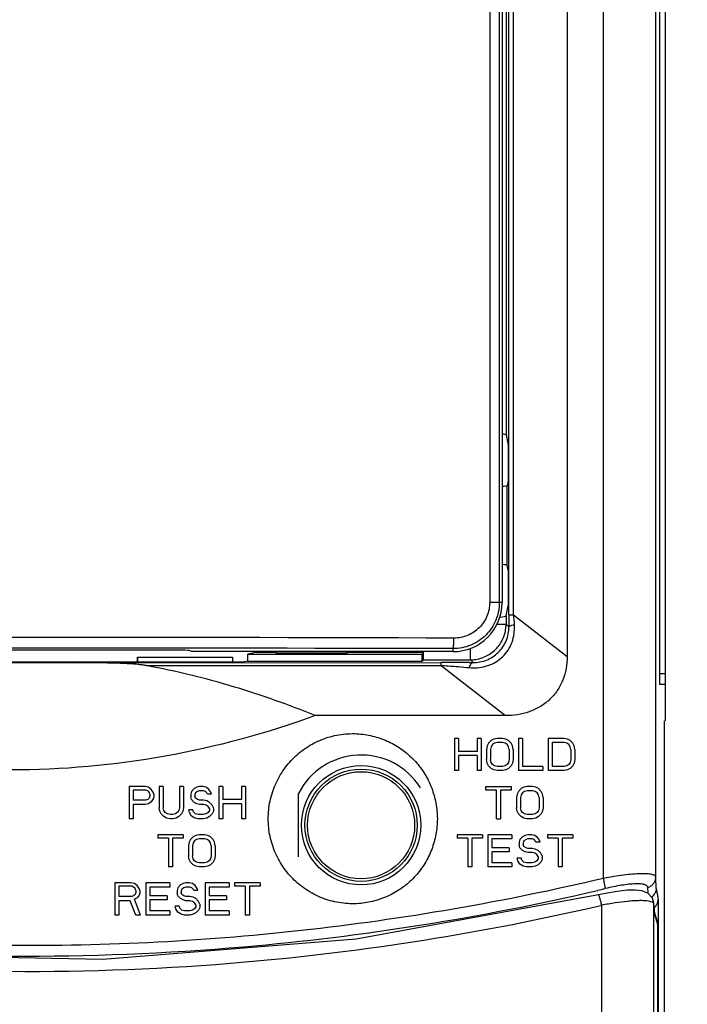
# Model space of a CAD drawing. Header units: inches. Extents: x 0 to 34, y 0 to 22.
# Tile 11 of 26: x 7.6 to 8.7, y 12 to 13.7. Entities that reach past the tile are written whole.
import ezdxf

# ---------------------------------------------------------------- set-up
doc = ezdxf.new("R2010")
doc.units = ezdxf.units.IN
doc.header["$LTSCALE"] = 1.87
doc.header["$MEASUREMENT"] = 0
doc.layers.get('0').update_dxf_attribs({"linetype": 'CONTINUOUS'})
doc.layers.add('DRAFT', color=7, linetype='CONTINUOUS')
doc.layers.add('LAY0001', color=7, linetype='CONTINUOUS')
doc.styles.get("Standard").update_dxf_attribs({"font": 'txt', "width": 0.8})
doc.dimstyles.new('DIMSTYLE_1', dxfattribs={"dimtxt": 0.15625, "dimasz": 0.1875, "dimexe": 0.18, "dimexo": 0.0625, "dimgap": 0.09, "dimtad": 0, "dimtih": 1, "dimtoh": 1, "dimlfac": 1.666667, "dimzin": 4, "dimdsep": 46, "dimtxsty": 'STANDARD', "dimblk": 'CLOSED', "dimblk1": 'CLOSED', "dimblk2": 'CLOSED', "dimcen": 0.09, "dimadec": 0, "dimazin": 0, "dimtfac": 1, "dimtofl": 0, "dimtmove": 0, "dimatfit": 3, "dimldrblk": 'CLOSED', "dimfxl": 1, "dimtolj": 1, "dimtzin": 4, "dimarcsym": 0})

# ---------------------------------------------------------------- blocks, each defined once
blk = doc.blocks.new('_CLOSED')
at = {"color": 0, "linetype": 'BYBLOCK'}
for p, q in [((0, 0), (-1, 0.1667)), ((-1, 0.1667), (-1, -0.1667)), ((-1, -0.1667), (0, 0)), ((-1, 0), (0, 0))]:
    blk.add_line(p, q, dxfattribs=at)
blk = doc.blocks.new('*D13')
at = {"color": 2, "linetype": 'CONTINUOUS'}
for p, q in [((8.4207, 19.0304), (13.9556, 19.0304)), ((13.8306, 19.0304), (13.8306, 11.0181)), ((13.8306, 2.6932), (13.8306, 10.4712)), ((9.3187, 2.6932), (13.9556, 2.6932))]:
    blk.add_line(p, q, dxfattribs=at)
at = {"color": 2, "linetype": 'CONTINUOUS', "xscale": 0.1875, "yscale": 0.1875, "zscale": 0.1875}
for p, rotation in [((13.8306, 19.0304), 90), ((13.8306, 2.6932), 270)]:
    blk.add_blockref('_CLOSED', p, dxfattribs=dict(at, rotation=rotation))
at = {"color": 2, "linetype": 'CONTINUOUS', "insert": (13.7056, 10.9399), "char_height": 0.15625, "width": 0.875, "attachment_point": 2, "line_spacing_factor": 0.9}
blk.add_mtext('27.23\\P[691,6]', dxfattribs=at)

msp = doc.modelspace()

# ---------------------------------------------------------------- linework, layer by layer
at = {"color": 7, "linetype": 'CONTINUOUS'}
for p, q in [((8.3828, 15.3304), (8.3828, 12.7202)), ((8.399, 15.3304), (8.399, 12.7202)), ((8.4038, 15.3304), (8.4038, 12.7202)), ((8.4151, 12.6996), (8.4151, 15.3184)), ((8.4227, 12.6996), (8.4227, 15.3184)), ((8.5131, 15.3174), (8.5131, 12.6293)), ((8.5743, 12.2559), (8.5743, 15.3176)), ((8.6623, 12.2579), (8.6623, 15.3181)), ((8.678, 15.0391), (8.678, 12.5211)), ((8.669, 12.5821), (8.669, 14.9813)), ((8.4104, 14.8276), (8.4104, 13.002)), ((8.4104, 13.002), (8.4138, 12.9848)), ((8.4138, 12.9248), (8.4122, 12.917)), ((8.4122, 12.7825), (8.4122, 12.917)), ((8.4138, 12.7748), (8.4122, 12.7825)), ((8.4038, 12.7202), (8.3828, 12.7202)), ((8.4104, 12.6976), (8.4138, 12.7148)), ((8.4104, 12.6976), (8.4104, 12.6837)), ((8.4151, 12.6996), (8.4227, 12.6996)), ((8.4227, 12.6996), (8.5131, 12.6293)), ((8.3953, 12.6837), (8.4104, 12.6837)), ((8.4151, 12.679), (8.4104, 12.6837)), ((8.3211, 12.6375), (8.3211, 12.6425)), ((8.3504, 12.6237), (8.3504, 12.6431)), ((7.8536, 12.64), (7.3005, 12.64)), ((7.7903, 12.628), (7.7903, 12.62)), ((7.7903, 12.628), (7.9502, 12.628)), ((7.8815, 12.6375), (7.8772, 12.6392)), ((8.3211, 12.6375), (7.8815, 12.6375)), ((7.9502, 12.628), (7.9502, 12.62)), ((8.2717, 12.6358), (8.1427, 12.6358)), ((8.2691, 12.6331), (8.2716, 12.6356)), ((7.6881, 12.6187), (8.2999, 12.6193)), ((7.8049, 12.6139), (8.2999, 12.6144)), ((8.2711, 12.6237), (8.2691, 12.6217)), ((8.2711, 12.6237), (8.3504, 12.6237)), ((8.2999, 12.6193), (8.3009, 12.6193)), ((8.2999, 12.6144), (8.3009, 12.6144)), ((8.3009, 12.6144), (8.4094, 12.5299)), ((8.3482, 12.6192), (8.355, 12.6191)), ((8.3504, 12.6237), (8.355, 12.6191)), ((8.678, 12.6001), (8.669, 12.6001)), ((8.678, 12.5821), (8.669, 12.5821)), ((8.4094, 12.5299), (8.0891, 12.5299)), ((8.6763, 12.5211), (8.6763, 8.8839)), ((8.3235, 12.4913), (8.3235, 12.4373)), ((8.3302, 12.4913), (8.3235, 12.4913)), ((8.3302, 12.4913), (8.3302, 12.4695)), ((8.3617, 12.4913), (8.3617, 12.4695)), ((8.3685, 12.4913), (8.3617, 12.4913)), ((8.3685, 12.4913), (8.3685, 12.4373)), ((8.3786, 12.4787), (8.3775, 12.4729)), ((8.3809, 12.4833), (8.3786, 12.4787)), ((8.3854, 12.4879), (8.3809, 12.4833)), ((8.3854, 12.4775), (8.3842, 12.4729)), ((8.3899, 12.4902), (8.3854, 12.4879)), ((8.3876, 12.481), (8.3854, 12.4775)), ((8.391, 12.4833), (8.3876, 12.481)), ((8.3955, 12.4913), (8.3899, 12.4902)), ((8.3955, 12.4844), (8.391, 12.4833)), ((8.4045, 12.4913), (8.3955, 12.4913)), ((8.4045, 12.4844), (8.3955, 12.4844)), ((8.4101, 12.4902), (8.4045, 12.4913)), ((8.409, 12.4833), (8.4045, 12.4844)), ((8.4124, 12.481), (8.409, 12.4833)), ((8.4146, 12.4879), (8.4101, 12.4902)), ((8.4146, 12.4775), (8.4124, 12.481)), ((8.4191, 12.4833), (8.4146, 12.4879)), ((8.4157, 12.4729), (8.4146, 12.4775)), ((8.4214, 12.4787), (8.4191, 12.4833)), ((8.4225, 12.4729), (8.4214, 12.4787)), ((8.4315, 12.4913), (8.4315, 12.4373)), ((8.4382, 12.4913), (8.4315, 12.4913)), ((8.4382, 12.4913), (8.4382, 12.4442)), ((8.481, 12.4913), (8.481, 12.4373)), ((8.508, 12.4913), (8.481, 12.4913)), ((8.4877, 12.4844), (8.4877, 12.4442)), ((8.508, 12.4844), (8.4877, 12.4844)), ((8.5136, 12.4902), (8.508, 12.4913)), ((8.5125, 12.4833), (8.508, 12.4844)), ((8.5159, 12.481), (8.5125, 12.4833)), ((8.5181, 12.4879), (8.5136, 12.4902)), ((8.5181, 12.4775), (8.5159, 12.481)), ((8.5226, 12.4833), (8.5181, 12.4879)), ((8.5192, 12.4729), (8.5181, 12.4775)), ((8.5249, 12.4787), (8.5226, 12.4833)), ((8.526, 12.4729), (8.5249, 12.4787)), ((8.3617, 12.4695), (8.3302, 12.4695)), ((8.3302, 12.4626), (8.3302, 12.4373)), ((8.3617, 12.4626), (8.3302, 12.4626)), ((8.3617, 12.4626), (8.3617, 12.4373)), ((8.3775, 12.4729), (8.3775, 12.4557)), ((8.3842, 12.4729), (8.3842, 12.4557)), ((8.4157, 12.4729), (8.4157, 12.4557)), ((8.4225, 12.4729), (8.4225, 12.4557)), ((8.5192, 12.4729), (8.5192, 12.4557)), ((8.526, 12.4729), (8.526, 12.4557)), ((8.3786, 12.4499), (8.3775, 12.4557)), ((8.3809, 12.4453), (8.3786, 12.4499)), ((8.3854, 12.4408), (8.3809, 12.4453)), ((8.3854, 12.4511), (8.3842, 12.4557)), ((8.3876, 12.4476), (8.3854, 12.4511)), ((8.391, 12.4453), (8.3876, 12.4476)), ((8.3955, 12.4442), (8.391, 12.4453)), ((8.4045, 12.4442), (8.3955, 12.4442)), ((8.409, 12.4453), (8.4045, 12.4442)), ((8.4124, 12.4476), (8.409, 12.4453)), ((8.4146, 12.4511), (8.4124, 12.4476)), ((8.4157, 12.4557), (8.4146, 12.4511)), ((8.4191, 12.4453), (8.4146, 12.4408)), ((8.4214, 12.4499), (8.4191, 12.4453)), ((8.4225, 12.4557), (8.4214, 12.4499)), ((8.472, 12.4442), (8.4382, 12.4442)), ((8.472, 12.4442), (8.472, 12.4373)), ((8.508, 12.4442), (8.4877, 12.4442)), ((8.5125, 12.4453), (8.508, 12.4442)), ((8.5159, 12.4476), (8.5125, 12.4453)), ((8.5181, 12.4511), (8.5159, 12.4476)), ((8.5192, 12.4557), (8.5181, 12.4511)), ((8.5226, 12.4453), (8.5181, 12.4408)), ((8.5249, 12.4499), (8.5226, 12.4453)), ((8.526, 12.4557), (8.5249, 12.4499)), ((8.3302, 12.4373), (8.3235, 12.4373)), ((8.3685, 12.4373), (8.3617, 12.4373)), ((8.3899, 12.4385), (8.3854, 12.4408)), ((8.3955, 12.4373), (8.3899, 12.4385)), ((8.4045, 12.4373), (8.3955, 12.4373)), ((8.4101, 12.4385), (8.4045, 12.4373)), ((8.4146, 12.4408), (8.4101, 12.4385)), ((8.472, 12.4373), (8.4315, 12.4373)), ((8.508, 12.4373), (8.481, 12.4373)), ((8.5136, 12.4385), (8.508, 12.4373)), ((8.5181, 12.4408), (8.5136, 12.4385)), ((7.7761, 12.4103), (7.7761, 12.3563)), ((7.8031, 12.4103), (7.7761, 12.4103)), ((7.8088, 12.4092), (7.8031, 12.4103)), ((7.8133, 12.4057), (7.8088, 12.4092)), ((7.8268, 12.4103), (7.8268, 12.3747)), ((7.8335, 12.4103), (7.8268, 12.4103)), ((7.8335, 12.4103), (7.8335, 12.3747)), ((7.8605, 12.4103), (7.8605, 12.3747)), ((7.8673, 12.4103), (7.8605, 12.4103)), ((7.8673, 12.4103), (7.8673, 12.3747)), ((7.8898, 12.4092), (7.8853, 12.4069)), ((7.8943, 12.4103), (7.8898, 12.4092)), ((7.8999, 12.4103), (7.8943, 12.4103)), ((7.9055, 12.4092), (7.8999, 12.4103)), ((7.91, 12.4057), (7.9055, 12.4092)), ((7.9269, 12.4103), (7.9269, 12.3563)), ((7.9336, 12.4103), (7.9269, 12.4103)), ((7.9336, 12.4103), (7.9336, 12.3885)), ((7.9651, 12.4103), (7.9651, 12.3885)), ((7.9719, 12.4103), (7.9651, 12.4103)), ((7.9719, 12.4103), (7.9719, 12.3563)), ((8.3761, 12.4046), (8.3761, 12.4103)), ((8.3761, 12.4103), (8.4189, 12.4103)), ((8.4189, 12.4103), (8.4189, 12.4046)), ((8.4403, 12.4092), (8.4358, 12.4069)), ((8.4459, 12.4103), (8.4403, 12.4092)), ((8.4549, 12.4103), (8.4459, 12.4103)), ((8.4605, 12.4092), (8.4549, 12.4103)), ((8.465, 12.4069), (8.4605, 12.4092)), ((7.7829, 12.4046), (7.7829, 12.3873)), ((7.8043, 12.4046), (7.7829, 12.4046)), ((7.8076, 12.4034), (7.8043, 12.4046)), ((7.8099, 12.4011), (7.8076, 12.4034)), ((7.811, 12.3977), (7.8099, 12.4011)), ((7.811, 12.3942), (7.8099, 12.3908)), ((7.811, 12.3977), (7.811, 12.3942)), ((7.8166, 12.4011), (7.8133, 12.4057)), ((7.8178, 12.3977), (7.8166, 12.4011)), ((7.8178, 12.3931), (7.8166, 12.3896)), ((7.8178, 12.3977), (7.8178, 12.3931)), ((7.8808, 12.4023), (7.8796, 12.3977)), ((7.8796, 12.3977), (7.8796, 12.3931)), ((7.8808, 12.3885), (7.8796, 12.3931)), ((7.8853, 12.4069), (7.8808, 12.4023)), ((7.8875, 12.4), (7.8864, 12.3965)), ((7.8864, 12.3965), (7.8864, 12.3942)), ((7.8875, 12.3908), (7.8864, 12.3942)), ((7.8909, 12.4023), (7.8875, 12.4)), ((7.8943, 12.4034), (7.8909, 12.4023)), ((7.901, 12.4034), (7.8943, 12.4034)), ((7.9044, 12.4023), (7.901, 12.4034)), ((7.9066, 12.4), (7.9044, 12.4023)), ((7.9078, 12.3977), (7.9066, 12.4)), ((7.9145, 12.3977), (7.9078, 12.3977)), ((7.9134, 12.4011), (7.91, 12.4057)), ((7.9145, 12.3977), (7.9134, 12.4011)), ((8.0609, 12.2922), (8.0609, 12.3985)), ((8.3941, 12.4046), (8.3761, 12.4046)), ((8.3941, 12.3563), (8.3941, 12.4046)), ((8.4009, 12.4046), (8.4009, 12.3563)), ((8.4189, 12.4046), (8.4009, 12.4046)), ((8.429, 12.3977), (8.4279, 12.3919)), ((8.4313, 12.4023), (8.429, 12.3977)), ((8.4358, 12.4069), (8.4313, 12.4023)), ((8.4358, 12.3965), (8.4346, 12.3919)), ((8.438, 12.4), (8.4358, 12.3965)), ((8.4414, 12.4023), (8.438, 12.4)), ((8.4459, 12.4034), (8.4414, 12.4023)), ((8.4549, 12.4034), (8.4459, 12.4034)), ((8.4594, 12.4023), (8.4549, 12.4034)), ((8.4628, 12.4), (8.4594, 12.4023)), ((8.465, 12.3965), (8.4628, 12.4)), ((8.4695, 12.4023), (8.465, 12.4069)), ((8.4661, 12.3919), (8.465, 12.3965)), ((8.4718, 12.3977), (8.4695, 12.4023)), ((8.4729, 12.3919), (8.4718, 12.3977)), ((7.8043, 12.3873), (7.7829, 12.3873)), ((7.7829, 12.3804), (7.7829, 12.3563)), ((7.8031, 12.3804), (7.7829, 12.3804)), ((7.8088, 12.3816), (7.8031, 12.3804)), ((7.8076, 12.3885), (7.8043, 12.3873)), ((7.8099, 12.3908), (7.8076, 12.3885)), ((7.8133, 12.385), (7.8088, 12.3816)), ((7.8166, 12.3896), (7.8133, 12.385)), ((7.8853, 12.3839), (7.8808, 12.3885)), ((7.8898, 12.3816), (7.8853, 12.3839)), ((7.8909, 12.3885), (7.8875, 12.3908)), ((7.8943, 12.3804), (7.8898, 12.3816)), ((7.8943, 12.3873), (7.8909, 12.3885)), ((7.901, 12.3873), (7.8943, 12.3873)), ((7.901, 12.3804), (7.8943, 12.3804)), ((7.9066, 12.3862), (7.901, 12.3873)), ((7.9055, 12.3793), (7.901, 12.3804)), ((7.9089, 12.377), (7.9055, 12.3793)), ((7.9111, 12.3839), (7.9066, 12.3862)), ((7.9111, 12.3735), (7.9089, 12.377)), ((7.9156, 12.3793), (7.9111, 12.3839)), ((7.9179, 12.3747), (7.9156, 12.3793)), ((7.9651, 12.3885), (7.9336, 12.3885)), ((7.9336, 12.3816), (7.9336, 12.3563)), ((7.9651, 12.3816), (7.9336, 12.3816)), ((7.9651, 12.3816), (7.9651, 12.3563)), ((8.4279, 12.3919), (8.4279, 12.3747)), ((8.4346, 12.3919), (8.4346, 12.3747)), ((8.4661, 12.3919), (8.4661, 12.3747)), ((8.4729, 12.3919), (8.4729, 12.3747)), ((7.8279, 12.3689), (7.8268, 12.3747)), ((7.8301, 12.3643), (7.8279, 12.3689)), ((7.8346, 12.3598), (7.8301, 12.3643)), ((7.8346, 12.3701), (7.8335, 12.3747)), ((7.8369, 12.3666), (7.8346, 12.3701)), ((7.8391, 12.3575), (7.8346, 12.3598)), ((7.8403, 12.3643), (7.8369, 12.3666)), ((7.8448, 12.3632), (7.8403, 12.3643)), ((7.8493, 12.3632), (7.8448, 12.3632)), ((7.8538, 12.3643), (7.8493, 12.3632)), ((7.8571, 12.3666), (7.8538, 12.3643)), ((7.8594, 12.3598), (7.8549, 12.3575)), ((7.8594, 12.3701), (7.8571, 12.3666)), ((7.8605, 12.3747), (7.8594, 12.3701)), ((7.8639, 12.3643), (7.8594, 12.3598)), ((7.8661, 12.3689), (7.8639, 12.3643)), ((7.8673, 12.3747), (7.8661, 12.3689)), ((7.883, 12.3712), (7.8763, 12.3712)), ((7.8774, 12.3666), (7.8763, 12.3712)), ((7.8808, 12.3609), (7.8774, 12.3666)), ((7.8864, 12.3575), (7.8808, 12.3609)), ((7.8841, 12.3678), (7.883, 12.3712)), ((7.8875, 12.3643), (7.8841, 12.3678)), ((7.892, 12.3632), (7.8875, 12.3643)), ((7.901, 12.3632), (7.892, 12.3632)), ((7.9055, 12.3643), (7.901, 12.3632)), ((7.9089, 12.3666), (7.9055, 12.3643)), ((7.9111, 12.3598), (7.9066, 12.3575)), ((7.9111, 12.3701), (7.9089, 12.3666)), ((7.9111, 12.3735), (7.9111, 12.3701)), ((7.9156, 12.3643), (7.9111, 12.3598)), ((7.9179, 12.3689), (7.9156, 12.3643)), ((7.9179, 12.3747), (7.9179, 12.3689)), ((8.429, 12.3689), (8.4279, 12.3747)), ((8.4313, 12.3643), (8.429, 12.3689)), ((8.4358, 12.3598), (8.4313, 12.3643)), ((8.4358, 12.3701), (8.4346, 12.3747)), ((8.438, 12.3666), (8.4358, 12.3701)), ((8.4403, 12.3575), (8.4358, 12.3598)), ((8.4414, 12.3643), (8.438, 12.3666)), ((8.4459, 12.3632), (8.4414, 12.3643)), ((8.4549, 12.3632), (8.4459, 12.3632)), ((8.4594, 12.3643), (8.4549, 12.3632)), ((8.4628, 12.3666), (8.4594, 12.3643)), ((8.465, 12.3598), (8.4605, 12.3575)), ((8.465, 12.3701), (8.4628, 12.3666)), ((8.4661, 12.3747), (8.465, 12.3701)), ((8.4695, 12.3643), (8.465, 12.3598)), ((8.4718, 12.3689), (8.4695, 12.3643)), ((8.4729, 12.3747), (8.4718, 12.3689)), ((7.7829, 12.3563), (7.7761, 12.3563)), ((7.8448, 12.3563), (7.8391, 12.3575)), ((7.8493, 12.3563), (7.8448, 12.3563)), ((7.8549, 12.3575), (7.8493, 12.3563)), ((7.892, 12.3563), (7.8864, 12.3575)), ((7.901, 12.3563), (7.892, 12.3563)), ((7.9066, 12.3575), (7.901, 12.3563)), ((7.9336, 12.3563), (7.9269, 12.3563)), ((7.9719, 12.3563), (7.9651, 12.3563)), ((8.3941, 12.3563), (8.4009, 12.3563)), ((8.4459, 12.3563), (8.4403, 12.3575)), ((8.4549, 12.3563), (8.4459, 12.3563)), ((8.4605, 12.3575), (8.4549, 12.3563)), ((7.8241, 12.3293), (7.8241, 12.3236)), ((7.8669, 12.3293), (7.8241, 12.3293)), ((7.8669, 12.3293), (7.8669, 12.3236)), ((7.8838, 12.3259), (7.8793, 12.3213)), ((7.8883, 12.3282), (7.8838, 12.3259)), ((7.8939, 12.3293), (7.8883, 12.3282)), ((7.9029, 12.3293), (7.8939, 12.3293)), ((7.9085, 12.3282), (7.9029, 12.3293)), ((7.913, 12.3259), (7.9085, 12.3282)), ((7.9175, 12.3213), (7.913, 12.3259)), ((8.328, 12.3293), (8.328, 12.3236)), ((8.3707, 12.3293), (8.328, 12.3293)), ((8.3707, 12.3293), (8.3707, 12.3236)), ((8.3797, 12.3293), (8.3797, 12.2753)), ((8.4202, 12.3293), (8.3797, 12.3293)), ((8.4202, 12.3293), (8.4202, 12.3224)), ((8.4382, 12.3259), (8.4337, 12.3213)), ((8.4427, 12.3282), (8.4382, 12.3259)), ((8.4472, 12.3293), (8.4427, 12.3282)), ((8.4529, 12.3293), (8.4472, 12.3293)), ((8.4585, 12.3282), (8.4529, 12.3293)), ((8.463, 12.3247), (8.4585, 12.3282)), ((8.4799, 12.3293), (8.4799, 12.3236)), ((8.5226, 12.3293), (8.4799, 12.3293)), ((8.5226, 12.3293), (8.5226, 12.3236)), ((7.8421, 12.3236), (7.8241, 12.3236)), ((7.8421, 12.3236), (7.8421, 12.2753)), ((7.8489, 12.3236), (7.8489, 12.2753)), ((7.8669, 12.3236), (7.8489, 12.3236)), ((7.877, 12.3167), (7.8759, 12.3109)), ((7.8759, 12.3109), (7.8759, 12.2937)), ((7.8793, 12.3213), (7.877, 12.3167)), ((7.8838, 12.3155), (7.8826, 12.3109)), ((7.8826, 12.3109), (7.8826, 12.2937)), ((7.886, 12.319), (7.8838, 12.3155)), ((7.8894, 12.3213), (7.886, 12.319)), ((7.8939, 12.3224), (7.8894, 12.3213)), ((7.9029, 12.3224), (7.8939, 12.3224)), ((7.9074, 12.3213), (7.9029, 12.3224)), ((7.9108, 12.319), (7.9074, 12.3213)), ((7.913, 12.3155), (7.9108, 12.319)), ((7.9141, 12.3109), (7.913, 12.3155)), ((7.9141, 12.3109), (7.9141, 12.2937)), ((7.9198, 12.3167), (7.9175, 12.3213)), ((7.9209, 12.3109), (7.9198, 12.3167)), ((7.9209, 12.3109), (7.9209, 12.2937)), ((8.346, 12.3236), (8.328, 12.3236)), ((8.346, 12.3236), (8.346, 12.2753)), ((8.3527, 12.3236), (8.3527, 12.2753)), ((8.3707, 12.3236), (8.3527, 12.3236)), ((8.3865, 12.3224), (8.3865, 12.3075)), ((8.4202, 12.3224), (8.3865, 12.3224)), ((8.4337, 12.3213), (8.4326, 12.3167)), ((8.4326, 12.3167), (8.4326, 12.3121)), ((8.4337, 12.3075), (8.4326, 12.3121)), ((8.4405, 12.319), (8.4394, 12.3155)), ((8.4394, 12.3155), (8.4394, 12.3132)), ((8.4405, 12.3098), (8.4394, 12.3132)), ((8.4439, 12.3213), (8.4405, 12.319)), ((8.4439, 12.3075), (8.4405, 12.3098)), ((8.4472, 12.3224), (8.4439, 12.3213)), ((8.454, 12.3224), (8.4472, 12.3224)), ((8.4574, 12.3213), (8.454, 12.3224)), ((8.4596, 12.319), (8.4574, 12.3213)), ((8.4607, 12.3167), (8.4596, 12.319)), ((8.4675, 12.3167), (8.4607, 12.3167)), ((8.4664, 12.3201), (8.463, 12.3247)), ((8.4675, 12.3167), (8.4664, 12.3201)), ((8.4979, 12.3236), (8.4799, 12.3236)), ((8.4979, 12.3236), (8.4979, 12.2753)), ((8.5046, 12.3236), (8.5046, 12.2753)), ((8.5226, 12.3236), (8.5046, 12.3236)), ((7.877, 12.2879), (7.8759, 12.2937)), ((7.8838, 12.2891), (7.8826, 12.2937)), ((7.9141, 12.2937), (7.913, 12.2891)), ((7.9209, 12.2937), (7.9198, 12.2879)), ((8.4157, 12.3075), (8.3865, 12.3075)), ((8.3865, 12.3006), (8.3865, 12.2822)), ((8.4157, 12.3006), (8.3865, 12.3006)), ((8.4157, 12.3075), (8.4157, 12.3006)), ((8.4382, 12.3029), (8.4337, 12.3075)), ((8.4427, 12.3006), (8.4382, 12.3029)), ((8.4472, 12.2994), (8.4427, 12.3006)), ((8.4472, 12.3063), (8.4439, 12.3075)), ((8.454, 12.3063), (8.4472, 12.3063)), ((8.454, 12.2994), (8.4472, 12.2994)), ((8.4596, 12.3052), (8.454, 12.3063)), ((8.4585, 12.2983), (8.454, 12.2994)), ((8.4619, 12.296), (8.4585, 12.2983)), ((8.4641, 12.3029), (8.4596, 12.3052)), ((8.4641, 12.2925), (8.4619, 12.296)), ((8.4686, 12.2983), (8.4641, 12.3029)), ((8.4709, 12.2937), (8.4686, 12.2983)), ((8.4709, 12.2937), (8.4709, 12.2879)), ((7.8793, 12.2833), (7.877, 12.2879)), ((7.8838, 12.2788), (7.8793, 12.2833)), ((7.886, 12.2856), (7.8838, 12.2891)), ((7.8883, 12.2765), (7.8838, 12.2788)), ((7.8894, 12.2833), (7.886, 12.2856)), ((7.8939, 12.2753), (7.8883, 12.2765)), ((7.8939, 12.2822), (7.8894, 12.2833)), ((7.9029, 12.2822), (7.8939, 12.2822)), ((7.9074, 12.2833), (7.9029, 12.2822)), ((7.9085, 12.2765), (7.9029, 12.2753)), ((7.9108, 12.2856), (7.9074, 12.2833)), ((7.913, 12.2788), (7.9085, 12.2765)), ((7.913, 12.2891), (7.9108, 12.2856)), ((7.9175, 12.2833), (7.913, 12.2788)), ((7.9198, 12.2879), (7.9175, 12.2833)), ((8.4202, 12.2822), (8.3865, 12.2822)), ((8.4202, 12.2822), (8.4202, 12.2753)), ((8.436, 12.2902), (8.4292, 12.2902)), ((8.4304, 12.2856), (8.4292, 12.2902)), ((8.4337, 12.2799), (8.4304, 12.2856)), ((8.4394, 12.2765), (8.4337, 12.2799)), ((8.4371, 12.2868), (8.436, 12.2902)), ((8.4405, 12.2833), (8.4371, 12.2868)), ((8.445, 12.2753), (8.4394, 12.2765)), ((8.445, 12.2822), (8.4405, 12.2833)), ((8.454, 12.2822), (8.445, 12.2822)), ((8.4585, 12.2833), (8.454, 12.2822)), ((8.4596, 12.2765), (8.454, 12.2753)), ((8.4619, 12.2856), (8.4585, 12.2833)), ((8.4641, 12.2788), (8.4596, 12.2765)), ((8.4641, 12.2891), (8.4619, 12.2856)), ((8.4641, 12.2925), (8.4641, 12.2891)), ((8.4686, 12.2833), (8.4641, 12.2788)), ((8.4709, 12.2879), (8.4686, 12.2833)), ((7.8489, 12.2753), (7.8421, 12.2753)), ((7.9029, 12.2753), (7.8939, 12.2753)), ((8.3527, 12.2753), (8.346, 12.2753)), ((8.4202, 12.2753), (8.3797, 12.2753)), ((8.454, 12.2753), (8.445, 12.2753)), ((8.5046, 12.2753), (8.4979, 12.2753)), ((7.7521, 12.2483), (7.7521, 12.1943)), ((7.7791, 12.2483), (7.7521, 12.2483)), ((7.7848, 12.2472), (7.7791, 12.2483)), ((7.7893, 12.2437), (7.7848, 12.2472)), ((7.7926, 12.2391), (7.7893, 12.2437)), ((7.8039, 12.2483), (7.8039, 12.1943)), ((7.8444, 12.2483), (7.8039, 12.2483)), ((7.8444, 12.2483), (7.8444, 12.2414)), ((7.8624, 12.2449), (7.8579, 12.2403)), ((7.8669, 12.2472), (7.8624, 12.2449)), ((7.8714, 12.2483), (7.8669, 12.2472)), ((7.877, 12.2483), (7.8714, 12.2483)), ((7.8826, 12.2472), (7.877, 12.2483)), ((7.8871, 12.2437), (7.8826, 12.2472)), ((7.8905, 12.2391), (7.8871, 12.2437)), ((7.904, 12.2483), (7.904, 12.1943)), ((7.9445, 12.2483), (7.904, 12.2483)), ((7.9445, 12.2483), (7.9445, 12.2414)), ((7.9535, 12.2483), (7.9535, 12.2426)), ((7.9963, 12.2483), (7.9535, 12.2483)), ((7.9963, 12.2483), (7.9963, 12.2426)), ((8.663, 12.239), (8.6623, 12.2579)), ((7.7589, 12.2426), (7.7589, 12.2253)), ((7.7803, 12.2426), (7.7589, 12.2426)), ((7.7836, 12.2414), (7.7803, 12.2426)), ((7.7836, 12.2265), (7.7803, 12.2253)), ((7.7859, 12.2391), (7.7836, 12.2414)), ((7.7859, 12.2288), (7.7836, 12.2265)), ((7.787, 12.2357), (7.7859, 12.2391)), ((7.787, 12.2322), (7.7859, 12.2288)), ((7.787, 12.2357), (7.787, 12.2322)), ((7.7926, 12.2276), (7.7893, 12.223)), ((7.7938, 12.2357), (7.7926, 12.2391)), ((7.7938, 12.2311), (7.7926, 12.2276)), ((7.7938, 12.2357), (7.7938, 12.2311)), ((7.8106, 12.2414), (7.8106, 12.2265)), ((7.8444, 12.2414), (7.8106, 12.2414)), ((7.8399, 12.2265), (7.8106, 12.2265)), ((7.8399, 12.2265), (7.8399, 12.2196)), ((7.8579, 12.2403), (7.8568, 12.2357)), ((7.8568, 12.2357), (7.8568, 12.2311)), ((7.8579, 12.2265), (7.8568, 12.2311)), ((7.8624, 12.2219), (7.8579, 12.2265)), ((7.8646, 12.238), (7.8635, 12.2345)), ((7.8635, 12.2345), (7.8635, 12.2322)), ((7.8646, 12.2288), (7.8635, 12.2322)), ((7.868, 12.2403), (7.8646, 12.238)), ((7.868, 12.2265), (7.8646, 12.2288)), ((7.8714, 12.2414), (7.868, 12.2403)), ((7.8714, 12.2253), (7.868, 12.2265)), ((7.8781, 12.2414), (7.8714, 12.2414)), ((7.8815, 12.2403), (7.8781, 12.2414)), ((7.8838, 12.238), (7.8815, 12.2403)), ((7.8849, 12.2357), (7.8838, 12.238)), ((7.8916, 12.2357), (7.8849, 12.2357)), ((7.8916, 12.2357), (7.8905, 12.2391)), ((7.9108, 12.2414), (7.9108, 12.2265)), ((7.9445, 12.2414), (7.9108, 12.2414)), ((7.94, 12.2265), (7.9108, 12.2265)), ((7.94, 12.2265), (7.94, 12.2196)), ((7.9715, 12.2426), (7.9535, 12.2426)), ((7.9715, 12.2426), (7.9715, 12.1943)), ((7.9783, 12.2426), (7.9783, 12.1943)), ((7.9963, 12.2426), (7.9783, 12.2426)), ((8.5661, 12.228), (8.1582, 12.1536)), ((8.5777, 12.2306), (8.5661, 12.228)), ((8.6493, 12.2303), (8.6488, 12.2409)), ((8.663, 12.239), (8.6646, 12.2297)), ((8.6646, 12.2297), (8.6661, 12.2203)), ((7.7803, 12.2253), (7.7589, 12.2253)), ((7.7589, 12.2184), (7.7589, 12.1943)), ((7.778, 12.2184), (7.7589, 12.2184)), ((7.787, 12.1943), (7.778, 12.2184)), ((7.7893, 12.223), (7.7848, 12.2207)), ((7.7949, 12.1943), (7.7848, 12.2207)), ((7.8106, 12.2196), (7.8106, 12.2012)), ((7.8399, 12.2196), (7.8106, 12.2196)), ((7.8669, 12.2196), (7.8624, 12.2219)), ((7.8714, 12.2184), (7.8669, 12.2196)), ((7.8781, 12.2253), (7.8714, 12.2253)), ((7.8781, 12.2184), (7.8714, 12.2184)), ((7.8838, 12.2242), (7.8781, 12.2253)), ((7.8826, 12.2173), (7.8781, 12.2184)), ((7.886, 12.215), (7.8826, 12.2173)), ((7.8883, 12.2219), (7.8838, 12.2242)), ((7.8883, 12.2115), (7.886, 12.215)), ((7.8928, 12.2173), (7.8883, 12.2219)), ((7.8883, 12.2115), (7.8883, 12.2081)), ((7.895, 12.2127), (7.8928, 12.2173)), ((7.895, 12.2127), (7.895, 12.2069)), ((7.9108, 12.2196), (7.9108, 12.2012)), ((7.94, 12.2196), (7.9108, 12.2196)), ((8.5714, 12.2108), (8.5694, 12.2103)), ((8.5714, 8.9416), (8.5714, 12.2108)), ((8.6593, 12.2142), (8.6566, 12.2229)), ((8.6593, 12.2127), (8.6593, 12.2139)), ((8.6593, 8.9407), (8.6593, 12.2127)), ((8.66, 12.204), (8.6593, 12.2127)), ((8.6661, 12.2203), (8.6661, 8.9338)), ((7.7589, 12.1943), (7.7521, 12.1943)), ((7.7949, 12.1943), (7.787, 12.1943)), ((7.8444, 12.1943), (7.8039, 12.1943)), ((7.8444, 12.2012), (7.8106, 12.2012)), ((7.8444, 12.2012), (7.8444, 12.1943)), ((7.8601, 12.2092), (7.8534, 12.2092)), ((7.8545, 12.2046), (7.8534, 12.2092)), ((7.8579, 12.1989), (7.8545, 12.2046)), ((7.8635, 12.1955), (7.8579, 12.1989)), ((7.8613, 12.2058), (7.8601, 12.2092)), ((7.8646, 12.2023), (7.8613, 12.2058)), ((7.8691, 12.1943), (7.8635, 12.1955)), ((7.8691, 12.2012), (7.8646, 12.2023)), ((7.8781, 12.2012), (7.8691, 12.2012)), ((7.8781, 12.1943), (7.8691, 12.1943)), ((7.8826, 12.2023), (7.8781, 12.2012)), ((7.8838, 12.1955), (7.8781, 12.1943)), ((7.886, 12.2046), (7.8826, 12.2023)), ((7.8883, 12.1978), (7.8838, 12.1955)), ((7.8883, 12.2081), (7.886, 12.2046)), ((7.8928, 12.2023), (7.8883, 12.1978)), ((7.895, 12.2069), (7.8928, 12.2023)), ((7.9445, 12.1943), (7.904, 12.1943)), ((7.9445, 12.2012), (7.9108, 12.2012)), ((7.9445, 12.2012), (7.9445, 12.1943)), ((7.9783, 12.1943), (7.9715, 12.1943)), ((8.6606, 12.1953), (8.66, 12.204)), ((8.6652, 12.1833), (8.6604, 12.1986)), ((8.6606, 12.1953), (8.6606, 12.1966)), ((8.6624, 12.1895), (8.6606, 12.1953)), ((8.6642, 12.1838), (8.6624, 12.1895)), ((8.666, 12.178), (8.6642, 12.1838)), ((8.6652, 12.1833), (8.666, 12.178)), ((8.666, 8.934), (8.666, 12.178))]:
    msp.add_line(p, q, dxfattribs=at)
for points in [[(8.6566, 12.2229), (8.6487, 12.2309), (8.639, 12.2348), (8.6279, 12.2361), (8.6143, 12.2359), (8.5975, 12.234), (8.5777, 12.2306)], [(8.1582, 12.1536), (7.7315, 12.1192), (7.3034, 12.128)]]:
    msp.add_lwpolyline(points, dxfattribs=at)
for radius in [0.1004, 0.0945, 0.0901]:
    msp.add_circle((8.1664, 12.3454), radius, dxfattribs=at)
for centre, radius, start, end in [((8.3211, 12.7202), 0.0827, 270, 360), ((15.8528, 12.7001), 7.4377, 180.00424, 180.16267), ((9.2917, 12.7594), 0.871, 183.9426, 185.0518), ((8.351, 12.6837), 0.0594, 356.2027, 359.9839), ((8.3513, 12.6763), 0.0731, 1.8051, 5.0757), ((7.577, -257.8981), 270.5594, 89.842128, 90.157872), ((7.577, -256.9022), 269.5457, 89.841832, 90.158168), ((7.6248, -81.3959), 94.0146, 89.961372, 90.136098), ((8.3065, 4.7736), 7.8456, 89.69543, 90.04049), ((8.3504, 12.683), 0.0593, 270.016, 273.7029), ((8.1664, 12.3454), 0.1181, 32.2559, 153.2563), ((7.605, 16.3443), 4.2191, 274.9493, 283.1479), ((7.6072, 16.3344), 4.2089, 283.1494, 283.3264), ((8.6451, 12.239), 0.0179, 304.2123, 334.8539), ((7.6058, 16.3466), 4.247, 274.9355, 283.1137), ((8.648, 12.2204), 0.0181, 322.6677, 341.3515), ((8.648, 12.2204), 0.0182, 341.4738, 359.9321), ((8.6481, 12.2204), 0.0181, 311.076, 322.5888), ((7.6047, 16.3482), 4.223, 264.2706, 274.9493), ((7.6055, 16.3498), 4.2503, 264.2548, 274.9348)]:
    msp.add_arc(centre, radius, start, end, dxfattribs=at)
for centre, major_axis, ratio, start_param, end_param in [((8.3744, 13.0019), (0.036, 0), 0.087489, 0.017453, 0.585158), ((8.3945, 12.9171), (0.0177, 0), 0.087489, -1.007684, -0.017453), ((8.3945, 12.7825), (0.0177, 0), 0.087489, 6.300639, 7.290869), ((8.3744, 12.6976), (0.036, 0), 0.087489, -0.776368, -0.017453), ((7.8536, 12.6392), (0.0236, 0), 0.034921, 0.087266, 1.570796), ((8.2711, 12.6597), (0, 0.036), 0.017455, -3.124139, -2.244016)]:
    msp.add_ellipse(centre, major_axis=major_axis, ratio=ratio, start_param=start_param, end_param=end_param, dxfattribs=at)
for points, knots in [([(8.399, 12.7202), (8.399, 12.7101), (8.395, 12.6896), (8.3776, 12.6637), (8.3517, 12.6465), (8.3312, 12.6425), (8.3211, 12.6425)], [0, 0, 0, 0, 0.250219, 0.500302, 0.750205, 1, 1, 1, 1]), ([(8.3828, 12.7202), (8.3828, 12.7123), (8.3797, 12.6965), (8.3662, 12.6765), (8.3462, 12.6632), (8.3303, 12.6602), (8.3225, 12.6602)], [0, 0, 0, 0, 0.250361, 0.500497, 0.750336, 1, 1, 1, 1]), ([(8.348, 12.6106), (8.3526, 12.6102), (8.3621, 12.61), (8.3762, 12.6124), (8.3899, 12.6177), (8.4022, 12.6259), (8.4123, 12.6368), (8.4196, 12.6497), (8.4238, 12.6639), (8.4244, 12.6737), (8.4243, 12.6786)], [0, 0, 0, 0, 0.119225, 0.242354, 0.367683, 0.4943, 0.621395, 0.748405, 0.874895, 1, 1, 1, 1]), ([(8.3542, 12.6239), (8.3578, 12.6241), (8.365, 12.6252), (8.3752, 12.6288), (8.3846, 12.6341), (8.393, 12.6411), (8.3999, 12.6494), (8.4053, 12.6588), (8.4089, 12.6691), (8.41, 12.6762), (8.4102, 12.6798)], [0, 0, 0, 0, 0.125026, 0.250093, 0.375034, 0.499999, 0.624965, 0.749906, 0.874971, 1, 1, 1, 1]), ([(8.355, 12.6191), (8.3625, 12.6191), (8.3782, 12.6219), (8.3983, 12.635), (8.412, 12.6551), (8.4151, 12.6711), (8.4151, 12.679)], [0, 0, 0, 0, 0.241036, 0.494177, 0.748604, 1, 1, 1, 1]), ([(8.4151, 12.679), (8.4151, 12.6794), (8.4156, 12.68), (8.4165, 12.6806), (8.4181, 12.6813), (8.4206, 12.682), (8.4228, 12.6825), (8.424, 12.6827)], [0, 0, 0, 0, 0.120842, 0.210222, 0.322364, 0.616571, 1, 1, 1, 1]), ([(8.3211, 12.6425), (8.3213, 12.6425), (8.3215, 12.6432), (8.3217, 12.6442), (8.3219, 12.6459), (8.3221, 12.648), (8.3223, 12.6507), (8.3225, 12.6548), (8.3225, 12.658), (8.3225, 12.6602)], [0, 0, 0, 0, 0.028979, 0.091052, 0.185686, 0.309826, 0.459088, 0.628014, 1, 1, 1, 1]), ([(8.5131, 12.6293), (8.5131, 12.6225), (8.5119, 12.6091), (8.5065, 12.5895), (8.4971, 12.5715), (8.4839, 12.5561), (8.4676, 12.544), (8.4492, 12.5356), (8.4295, 12.5308), (8.4161, 12.5299), (8.4094, 12.5299)], [0, 0, 0, 0, 0.125116, 0.250308, 0.375352, 0.500361, 0.625305, 0.750186, 0.875143, 1, 1, 1, 1]), ([(7.8049, 12.6139), (7.8025, 12.6144), (7.7978, 12.6151), (7.7882, 12.6161), (7.7761, 12.617), (7.7616, 12.6177), (7.742, 12.6183), (7.7175, 12.6187), (7.698, 12.6187), (7.6881, 12.6187)], [0, 0, 0, 0, 0.061172, 0.122875, 0.247129, 0.37202, 0.497276, 0.748409, 1, 1, 1, 1]), ([(8.0891, 12.5299), (8.0447, 12.548), (7.9513, 12.5811), (7.855, 12.6047), (7.8049, 12.6139)], [0, 0, 0, 0, 0.484956, 1, 1, 1, 1]), ([(8.2999, 12.6193), (8.2999, 12.6193), (8.3, 12.6191), (8.3002, 12.6187), (8.3005, 12.6178), (8.3007, 12.6163), (8.3009, 12.6151), (8.3009, 12.6144)], [0, 0, 0, 0, 0.035513, 0.093548, 0.288778, 0.592104, 1, 1, 1, 1]), ([(8.3009, 12.6144), (8.305, 12.6141), (8.3207, 12.6131), (8.3364, 12.6117), (8.348, 12.6106)], [0, 0, 0, 0, 0.257852, 1, 1, 1, 1]), ([(8.355, 12.6191), (8.3543, 12.6191), (8.3529, 12.6185), (8.3511, 12.6167), (8.3494, 12.614), (8.3485, 12.6118), (8.348, 12.6106)], [0, 0, 0, 0, 0.171842, 0.386507, 0.661544, 1, 1, 1, 1]), ([(8.0891, 12.5299), (8.0073, 12.4998), (7.8379, 12.4541), (7.5759, 12.4305), (7.3138, 12.454), (7.1443, 12.4998), (7.0623, 12.5299)], [0, 0, 0, 0, 0.249853, 0.499801, 0.749851, 1, 1, 1, 1]), ([(8.1661, 12.2138), (8.1563, 12.2129), (8.1413, 12.213), (8.1218, 12.2163), (8.1027, 12.2216), (8.08, 12.2319), (8.06, 12.2467), (8.046, 12.2609), (8.0337, 12.2764), (8.0213, 12.2981), (8.0122, 12.3265), (8.0091, 12.3563), (8.0122, 12.3861), (8.0213, 12.4145), (8.0337, 12.4362), (8.046, 12.4517), (8.06, 12.4659), (8.08, 12.4807), (8.1027, 12.4911), (8.1218, 12.4964), (8.1413, 12.4996), (8.1563, 12.4998), (8.1661, 12.4988)], [0, 0, 0, 0, 0.062424, 0.093697, 0.124958, 0.187404, 0.249873, 0.281156, 0.312443, 0.374948, 0.437468, 0.499998, 0.562528, 0.625048, 0.687554, 0.718841, 0.750125, 0.812595, 0.875042, 0.906303, 0.937576, 1, 1, 1, 1]), ([(8.1661, 12.4988), (8.1748, 12.4979), (8.1921, 12.4946), (8.2167, 12.4849), (8.2391, 12.4709), (8.2585, 12.453), (8.2743, 12.4318), (8.2859, 12.4081), (8.2931, 12.3826), (8.2955, 12.3563), (8.2931, 12.33), (8.2859, 12.3045), (8.2743, 12.2808), (8.2585, 12.2596), (8.2391, 12.2417), (8.2167, 12.2277), (8.1921, 12.218), (8.1748, 12.2147), (8.1661, 12.2138)], [0, 0, 0, 0, 0.062438, 0.124898, 0.187357, 0.249844, 0.312358, 0.374897, 0.43745, 0.500007, 0.562565, 0.625118, 0.687654, 0.750163, 0.812647, 0.875104, 0.937563, 1, 1, 1, 1]), ([(8.5743, 12.2559), (8.4069, 12.2163), (8.0667, 12.1576), (7.5496, 12.1326), (7.033, 12.1712), (6.6941, 12.239), (6.5275, 12.2832)], [0, 0, 0, 0, 0.249741, 0.499711, 0.74983, 1, 1, 1, 1]), ([(8.6623, 12.2579), (8.6622, 12.2584), (8.6618, 12.2595), (8.6604, 12.2608), (8.6582, 12.2618), (8.6553, 12.2626), (8.6516, 12.2632), (8.6472, 12.2636), (8.6421, 12.2638), (8.634, 12.2637), (8.6226, 12.263), (8.6076, 12.2614), (8.5912, 12.259), (8.58, 12.257), (8.5743, 12.2559)], [0, 0, 0, 0, 0.016865, 0.03685, 0.062857, 0.096221, 0.137367, 0.186305, 0.242879, 0.306696, 0.453765, 0.622476, 0.806918, 1, 1, 1, 1]), ([(8.5774, 12.2388), (8.5774, 12.2391), (8.5773, 12.2399), (8.5772, 12.2412), (8.5769, 12.243), (8.5764, 12.246), (8.5756, 12.2504), (8.5748, 12.254), (8.5743, 12.2559)], [0, 0, 0, 0, 0.051624, 0.129971, 0.232927, 0.35779, 0.65932, 1, 1, 1, 1]), ([(8.6488, 12.2409), (8.6488, 12.2414), (8.6485, 12.2424), (8.6474, 12.2438), (8.6456, 12.2448), (8.6432, 12.2456), (8.6402, 12.2462), (8.6366, 12.2466), (8.6324, 12.2468), (8.6258, 12.2467), (8.6165, 12.246), (8.6043, 12.2443), (8.591, 12.2419), (8.582, 12.2399), (8.5774, 12.2388)], [0, 0, 0, 0, 0.020117, 0.042192, 0.069236, 0.102967, 0.144097, 0.192805, 0.24904, 0.312455, 0.458545, 0.626007, 0.808836, 1, 1, 1, 1]), ([(8.6488, 12.2409), (8.6507, 12.2414), (8.6544, 12.243), (8.6588, 12.247), (8.6616, 12.2521), (8.6623, 12.256), (8.6623, 12.2579)], [0, 0, 0, 0, 0.252291, 0.503308, 0.752469, 1, 1, 1, 1]), ([(8.5714, 12.2108), (8.5711, 12.2119), (8.5706, 12.2141), (8.5698, 12.2174), (8.569, 12.2203), (8.5682, 12.2229), (8.5675, 12.225), (8.567, 12.2265), (8.5667, 12.2273), (8.5665, 12.2277), (8.5663, 12.2279), (8.5662, 12.228), (8.5661, 12.228)], [0, 0, 0, 0, 0.19214, 0.378475, 0.550384, 0.701177, 0.825255, 0.918041, 0.951647, 0.976255, 0.991923, 1, 1, 1, 1]), ([(8.663, 12.239), (8.663, 12.237), (8.6626, 12.2344), (8.6616, 12.232), (8.6613, 12.2314)], [0, 0, 0, 0, 0.748477, 1, 1, 1, 1]), ([(8.6473, 12.218), (8.6452, 12.2183), (8.6405, 12.2185), (8.633, 12.2185), (8.6244, 12.2181), (8.6113, 12.217), (8.5935, 12.2147), (8.5789, 12.2122), (8.5714, 12.2108)], [0, 0, 0, 0, 0.083542, 0.182351, 0.295117, 0.420049, 0.698429, 1, 1, 1, 1]), ([(8.6561, 12.2161), (8.6549, 12.2166), (8.652, 12.2174), (8.649, 12.2179), (8.6473, 12.218)], [0, 0, 0, 0, 0.432342, 1, 1, 1, 1]), ([(8.6593, 12.2127), (8.6593, 12.213), (8.6591, 12.2137), (8.6584, 12.2146), (8.6574, 12.2155), (8.6565, 12.2159), (8.6561, 12.2161)], [0, 0, 0, 0, 0.205791, 0.428595, 0.688931, 1, 1, 1, 1])]:
    msp.add_open_spline(points, degree=3, knots=knots, dxfattribs=at)
at = {"layer": 'DRAFT', "color": 7, "linetype": 'CONTINUOUS'}
for p, q in [((8.4138, 12.9848), (8.4138, 12.9248)), ((8.4138, 12.7748), (8.4138, 12.7148)), ((7.9886, 12.6358), (7.9755, 12.6331)), ((7.9755, 12.6217), (7.9755, 12.6331)), ((7.9755, 12.6331), (8.2691, 12.6331)), ((7.9886, 12.6358), (7.9886, 12.6375)), ((8.0227, 12.6358), (7.9886, 12.6358)), ((8.0227, 12.6375), (8.0227, 12.6357)), ((8.0227, 12.6357), (8.1427, 12.6357)), ((8.1427, 12.6357), (8.1427, 12.6375)), ((8.2691, 12.6217), (8.2691, 12.6331)), ((7.967, 12.62), (7.1845, 12.62)), ((7.9755, 12.6217), (7.967, 12.62)), ((7.9755, 12.6217), (8.2691, 12.6217))]:
    msp.add_line(p, q, dxfattribs=at)
at = {"layer": 'LAY0001', "color": 4, "linetype": 'CONTINUOUS'}
for p, q in [((7.7903, 12.62), (7.7903, 12.628)), ((7.7903, 12.628), (7.9502, 12.628)), ((7.9502, 12.628), (7.9502, 12.62))]:
    msp.add_line(p, q, dxfattribs=at)

# ---------------------------------------------------------------- dimensions: what is measured, and where the dimension line sits
at = {"color": 2, "linetype": 'CONTINUOUS'}
dim = msp.add_linear_dim(base=(13.8306, 2.6932), p1=(8.4207, 19.0304), p2=(9.3187, 2.6932), angle=270, dimstyle='DIMSTYLE_1', dxfattribs=at)
dim.commit()
dim.dimension.update_dxf_attribs({"geometry": '*D13', "text_midpoint": (13.6431, 10.7446), "dimtype": 160})

doc.saveas('drawing.dxf')
